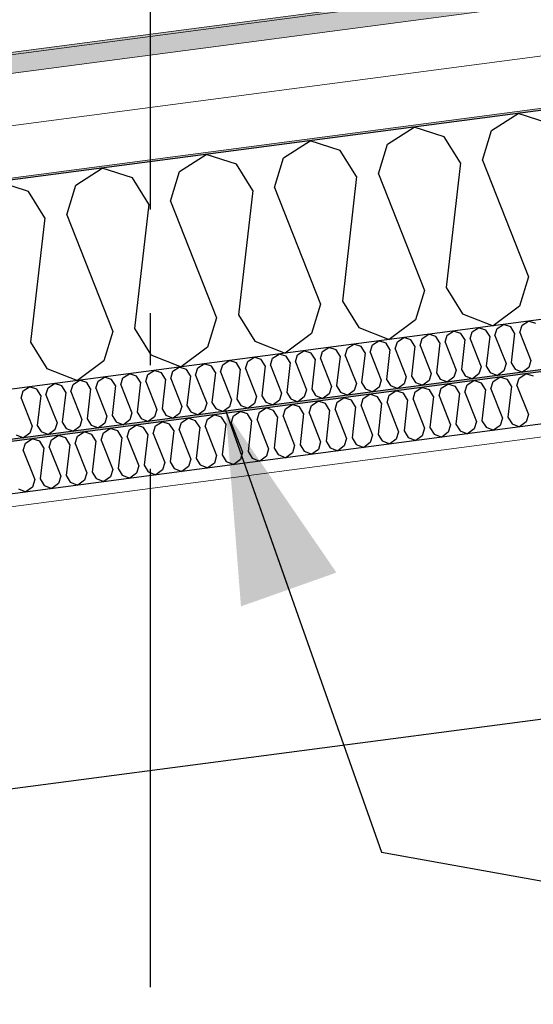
# Model space of a CAD drawing. Header units: millimetres. Extents: x -78920 to -55226, y -2070 to 13065.
# Tile 48 of 78: x -68799 to -68304, y 9598 to 10548. Entities that reach past the tile are written whole.
import ezdxf
from ezdxf.enums import TextEntityAlignment as Align

# ---------------------------------------------------------------- set-up
doc = ezdxf.new("R2010")
doc.units = ezdxf.units.MM
doc.header["$LTSCALE"] = 0.5
doc.header["$MEASUREMENT"] = 0
doc.linetypes.add('Akselinje', pattern=[1500, 1000, -200, 100, -200])
doc.linetypes.add('PLINE', pattern=[0])
for name, color, linetype in [('223- Bjelker', 7, 'Continuous'), ('256- Faste himlinger og overflatebehandling (Skravur)(Nye konstruksjoner)', 7, 'Continuous'), ('256- Faste himlinger og overflatebehandling(Nye konstruksjoner)', 7, 'Continuous'), ('261- Primærkonstruksjon (tak)', 7, 'Continuous'), ('261- Primærkonstruksjon (tak) (Skravur)', 7, 'Continuous'), ('262- Taktekking (Skravur)(Nye konstruksjoner)', 7, 'Continuous'), ('82-- Modullinjer', 7, 'Continuous'), ('832- Tekst bygning(Nye konstruksjoner)', 7, 'Continuous')]:
    doc.layers.add(name, color=color, linetype=linetype)
doc.layers.add('236- Innvendig kledning og overflate(Nye konstruksjoner)', color=7, linetype='Continuous', lineweight=0)
doc.layers.add('262- Taktekking(Nye konstruksjoner)', color=7, linetype='Continuous', lineweight=0)
doc.styles.add('GENERATED_STYLE_1', font='arial.ttf')
doc.dimstyles.new('GENERATED_STYLE__2', dxfattribs={"dimtxt": 0.18, "dimasz": 182.4, "dimexe": 0.18, "dimexo": 0.0625, "dimgap": 0, "dimtad": 0, "dimtih": 1, "dimtoh": 1, "dimdec": 4, "dimzin": 0, "dimdsep": 46, "dimcen": 0.09, "dimadec": 0, "dimazin": 0, "dimtfac": 1, "dimtdec": 4, "dimtmove": 0, "dimatfit": 3, "dimldrblk": 'ARROWHEAD_5', "dimfxl": 1, "dimtolj": 1, "dimtzin": 0, "dimarcsym": 0})

# ---------------------------------------------------------------- blocks, each defined once
blk = doc.blocks.new('*X5')
at = {"layer": '261- Primærkonstruksjon (tak) (Skravur)', "linetype": 'PLINE'}
for p, q in [((-68343.94, 10440.89), (-68318.26, 10457.46)), ((-68289.16, 10448.1), (-68318.26, 10457.46)), ((-68444.25, 10427.68), (-68418.56, 10444.25)), ((-68389.46, 10434.9), (-68418.56, 10444.25)), ((-68352.63, 10412.42), (-68343.94, 10440.89)), ((-68544.55, 10414.48), (-68518.87, 10431.05)), ((-68489.77, 10421.69), (-68518.87, 10431.05)), ((-68373.7, 10409.65), (-68389.46, 10434.9)), ((-68474.01, 10396.44), (-68489.77, 10421.69)), ((-68452.94, 10399.21), (-68444.25, 10427.68)), ((-68644.86, 10401.27), (-68619.18, 10417.84)), ((-68590.08, 10408.49), (-68619.18, 10417.84)), ((-68553.24, 10386.01), (-68544.55, 10414.48)), ((-68373.7, 10409.65), (-68387.47, 10289.5)), ((-68352.63, 10412.42), (-68308.24, 10299.93)), ((-68745.17, 10388.07), (-68719.48, 10404.64)), ((-68690.38, 10395.28), (-68719.48, 10404.64)), ((-68653.55, 10372.8), (-68644.86, 10401.27)), ((-68574.32, 10383.23), (-68590.08, 10408.49)), ((-68790.69, 10382.08), (-68819.79, 10391.43)), ((-68674.62, 10370.03), (-68690.38, 10395.28)), ((-68474.01, 10396.44), (-68487.78, 10276.3)), ((-68452.94, 10399.21), (-68408.54, 10286.73)), ((-68774.93, 10356.82), (-68790.69, 10382.08)), ((-68753.85, 10359.6), (-68745.17, 10388.07)), ((-68574.32, 10383.23), (-68588.08, 10263.09)), ((-68553.24, 10386.01), (-68508.85, 10273.52)), ((-68653.55, 10372.8), (-68609.16, 10260.32)), ((-68674.62, 10370.03), (-68688.39, 10249.88)), ((-68774.93, 10356.82), (-68788.69, 10236.68)), ((-68753.85, 10359.6), (-68709.46, 10247.11)), ((-68308.24, 10299.93), (-68316.92, 10271.46)), ((-68408.54, 10286.73), (-68417.23, 10258.26)), ((-68387.47, 10289.5), (-68371.71, 10264.25)), ((-68508.85, 10273.52), (-68517.54, 10245.05)), ((-68487.78, 10276.3), (-68472.02, 10251.04)), ((-68316.92, 10271.46), (-68342.3, 10252.57)), ((-68609.16, 10260.32), (-68617.84, 10231.85)), ((-68588.08, 10263.09), (-68572.32, 10237.84)), ((-68417.23, 10258.26), (-68442.61, 10239.36)), ((-68371.71, 10264.25), (-68342.3, 10252.57)), ((-68688.39, 10249.88), (-68672.63, 10224.63)), ((-68472.02, 10251.04), (-68442.61, 10239.36)), ((-68709.46, 10247.11), (-68718.15, 10218.64)), ((-68517.54, 10245.05), (-68542.92, 10226.16)), ((-68788.69, 10236.68), (-68772.93, 10211.43)), ((-68617.84, 10231.85), (-68643.22, 10212.95)), ((-68572.32, 10237.84), (-68542.92, 10226.16)), ((-68672.63, 10224.63), (-68643.22, 10212.95)), ((-68772.93, 10211.43), (-68743.53, 10199.75)), ((-68718.15, 10218.64), (-68743.53, 10199.75))]:
    blk.add_line(p, q, dxfattribs=at)
blk = doc.blocks.new('*X32')
at = {"layer": '256- Faste himlinger og overflatebehandling (Skravur)(Nye konstruksjoner)', "linetype": 'PLINE'}
for p, q in [((-68342.2, 10198.85), (-68335.78, 10203)), ((-68328.5, 10200.66), (-68335.78, 10203)), ((-68324.56, 10194.34), (-68328.5, 10200.66)), ((-68319.29, 10195.04), (-68317.12, 10202.16)), ((-68317.12, 10202.16), (-68310.7, 10206.3)), ((-68303.43, 10203.96), (-68310.7, 10206.3)), ((-68417.43, 10188.95), (-68411.01, 10193.09)), ((-68403.73, 10190.75), (-68411.01, 10193.09)), ((-68394.52, 10185.13), (-68392.35, 10192.25)), ((-68392.35, 10192.25), (-68385.93, 10196.39)), ((-68378.66, 10194.05), (-68385.93, 10196.39)), ((-68374.72, 10187.74), (-68378.66, 10194.05)), ((-68369.45, 10188.43), (-68367.28, 10195.55)), ((-68367.28, 10195.55), (-68360.85, 10199.69)), ((-68353.58, 10197.36), (-68360.85, 10199.69)), ((-68349.64, 10191.04), (-68353.58, 10197.36)), ((-68349.64, 10191.04), (-68353.08, 10161.01)), ((-68344.37, 10191.74), (-68342.2, 10198.85)), ((-68344.37, 10191.74), (-68333.27, 10163.61)), ((-68324.56, 10194.34), (-68328, 10164.31)), ((-68319.29, 10195.04), (-68308.2, 10166.92)), ((-68492.66, 10179.05), (-68486.24, 10183.19)), ((-68478.96, 10180.85), (-68486.24, 10183.19)), ((-68469.75, 10175.23), (-68467.58, 10182.35)), ((-68467.58, 10182.35), (-68461.16, 10186.49)), ((-68453.89, 10184.15), (-68461.16, 10186.49)), ((-68449.95, 10177.84), (-68453.89, 10184.15)), ((-68444.68, 10178.53), (-68442.51, 10185.65)), ((-68442.51, 10185.65), (-68436.08, 10189.79)), ((-68428.81, 10187.45), (-68436.08, 10189.79)), ((-68424.87, 10181.14), (-68428.81, 10187.45)), ((-68419.6, 10181.83), (-68417.43, 10188.95)), ((-68419.6, 10181.83), (-68408.5, 10153.71)), ((-68399.79, 10184.44), (-68403.73, 10190.75)), ((-68399.79, 10184.44), (-68403.23, 10154.4)), ((-68394.52, 10185.13), (-68383.43, 10157.01)), ((-68374.72, 10187.74), (-68378.16, 10157.7)), ((-68369.45, 10188.43), (-68358.35, 10160.31)), ((-68567.89, 10169.14), (-68561.47, 10173.28)), ((-68554.19, 10170.94), (-68561.47, 10173.28)), ((-68544.98, 10165.32), (-68542.81, 10172.44)), ((-68542.81, 10172.44), (-68536.39, 10176.58)), ((-68529.12, 10174.25), (-68536.39, 10176.58)), ((-68525.18, 10167.93), (-68529.12, 10174.25)), ((-68519.91, 10168.63), (-68517.74, 10175.74)), ((-68517.74, 10175.74), (-68511.31, 10179.89)), ((-68504.04, 10177.55), (-68511.31, 10179.89)), ((-68500.1, 10171.23), (-68504.04, 10177.55)), ((-68494.83, 10171.93), (-68492.66, 10179.05)), ((-68475.02, 10174.54), (-68478.96, 10180.85)), ((-68475.02, 10174.54), (-68478.46, 10144.5)), ((-68469.75, 10175.23), (-68458.66, 10147.11)), ((-68449.95, 10177.84), (-68453.39, 10147.8)), ((-68444.68, 10178.53), (-68433.58, 10150.41)), ((-68424.87, 10181.14), (-68428.31, 10151.1)), ((-68643.12, 10159.24), (-68636.7, 10163.38)), ((-68629.42, 10161.04), (-68636.7, 10163.38)), ((-68620.21, 10155.42), (-68618.04, 10162.54)), ((-68618.04, 10162.54), (-68611.62, 10166.68)), ((-68604.35, 10164.34), (-68611.62, 10166.68)), ((-68600.41, 10158.03), (-68604.35, 10164.34)), ((-68595.14, 10158.72), (-68592.97, 10165.84)), ((-68592.97, 10165.84), (-68586.54, 10169.98)), ((-68579.27, 10167.64), (-68586.54, 10169.98)), ((-68575.33, 10161.33), (-68579.27, 10167.64)), ((-68570.06, 10162.02), (-68567.89, 10169.14)), ((-68550.25, 10164.63), (-68554.19, 10170.94)), ((-68550.25, 10164.63), (-68553.69, 10134.6)), ((-68544.98, 10165.32), (-68533.89, 10137.2)), ((-68525.18, 10167.93), (-68528.62, 10137.9)), ((-68519.91, 10168.63), (-68508.81, 10140.5)), ((-68500.1, 10171.23), (-68503.54, 10141.2)), ((-68494.83, 10171.93), (-68483.73, 10143.81)), ((-68333.27, 10163.61), (-68335.44, 10156.5)), ((-68328, 10164.31), (-68324.06, 10157.99)), ((-68308.2, 10166.92), (-68310.37, 10159.8)), ((-68718.35, 10149.33), (-68711.93, 10153.48)), ((-68704.65, 10151.14), (-68711.93, 10153.48)), ((-68693.27, 10152.63), (-68686.85, 10156.78)), ((-68679.58, 10154.44), (-68686.85, 10156.78)), ((-68675.64, 10148.12), (-68679.58, 10154.44)), ((-68670.37, 10148.82), (-68668.19, 10155.94)), ((-68668.19, 10155.94), (-68661.77, 10160.08)), ((-68654.5, 10157.74), (-68661.77, 10160.08)), ((-68650.56, 10151.43), (-68654.5, 10157.74)), ((-68645.29, 10152.12), (-68643.12, 10159.24)), ((-68625.48, 10154.73), (-68629.42, 10161.04)), ((-68625.48, 10154.73), (-68628.92, 10124.69)), ((-68620.21, 10155.42), (-68609.12, 10127.3)), ((-68600.41, 10158.03), (-68603.85, 10127.99)), ((-68595.14, 10158.72), (-68584.04, 10130.6)), ((-68575.33, 10161.33), (-68578.77, 10131.29)), ((-68570.06, 10162.02), (-68558.96, 10133.9)), ((-68408.5, 10153.71), (-68410.67, 10146.59)), ((-68403.23, 10154.4), (-68399.29, 10148.09)), ((-68383.43, 10157.01), (-68385.6, 10149.89)), ((-68378.16, 10157.7), (-68374.22, 10151.39)), ((-68360.52, 10153.2), (-68366.87, 10148.47)), ((-68358.35, 10160.31), (-68360.52, 10153.2)), ((-68353.08, 10161.01), (-68349.14, 10154.69)), ((-68349.14, 10154.69), (-68341.79, 10151.77)), ((-68335.44, 10156.5), (-68341.79, 10151.77)), ((-68324.06, 10157.99), (-68316.71, 10155.07)), ((-68310.37, 10159.8), (-68316.71, 10155.07)), ((-68793.58, 10139.43), (-68787.16, 10143.57)), ((-68779.88, 10141.23), (-68787.16, 10143.57)), ((-68768.5, 10142.73), (-68762.08, 10146.87)), ((-68754.81, 10144.53), (-68762.08, 10146.87)), ((-68750.87, 10138.22), (-68754.81, 10144.53)), ((-68745.6, 10138.91), (-68743.42, 10146.03)), ((-68743.42, 10146.03), (-68737, 10150.17)), ((-68729.73, 10147.83), (-68737, 10150.17)), ((-68725.79, 10141.52), (-68729.73, 10147.83)), ((-68720.52, 10142.22), (-68718.35, 10149.33)), ((-68700.71, 10144.82), (-68704.65, 10151.14)), ((-68700.71, 10144.82), (-68704.15, 10114.79)), ((-68695.44, 10145.52), (-68693.27, 10152.63)), ((-68695.44, 10145.52), (-68684.35, 10117.39)), ((-68675.64, 10148.12), (-68679.08, 10118.09)), ((-68670.37, 10148.82), (-68659.27, 10120.7)), ((-68650.56, 10151.43), (-68654, 10121.39)), ((-68645.29, 10152.12), (-68634.19, 10124)), ((-68483.73, 10143.81), (-68485.9, 10136.69)), ((-68478.46, 10144.5), (-68474.52, 10138.19)), ((-68458.66, 10147.11), (-68460.83, 10139.99)), ((-68453.39, 10147.8), (-68449.45, 10141.49)), ((-68433.58, 10150.41), (-68435.75, 10143.29)), ((-68428.31, 10151.1), (-68424.37, 10144.79)), ((-68424.37, 10144.79), (-68417.02, 10141.87)), ((-68410.67, 10146.59), (-68417.02, 10141.87)), ((-68399.29, 10148.09), (-68391.94, 10145.17)), ((-68385.6, 10149.89), (-68391.94, 10145.17)), ((-68374.22, 10151.39), (-68366.87, 10148.47)), ((-68795.75, 10132.31), (-68793.58, 10139.43)), ((-68775.94, 10134.92), (-68779.88, 10141.23)), ((-68775.94, 10134.92), (-68779.38, 10104.88)), ((-68770.67, 10135.61), (-68768.5, 10142.73)), ((-68770.67, 10135.61), (-68759.58, 10107.49)), ((-68750.87, 10138.22), (-68754.31, 10108.18)), ((-68745.6, 10138.91), (-68734.5, 10110.79)), ((-68725.79, 10141.52), (-68729.23, 10111.49)), ((-68720.52, 10142.22), (-68709.42, 10114.09)), ((-68553.69, 10134.6), (-68549.75, 10128.28)), ((-68533.89, 10137.2), (-68536.06, 10130.09)), ((-68528.62, 10137.9), (-68524.68, 10131.58)), ((-68508.81, 10140.5), (-68510.98, 10133.39)), ((-68503.54, 10141.2), (-68499.6, 10134.89)), ((-68499.6, 10134.89), (-68492.25, 10131.96)), ((-68485.9, 10136.69), (-68492.25, 10131.96)), ((-68474.52, 10138.19), (-68467.17, 10135.27)), ((-68460.83, 10139.99), (-68467.17, 10135.27)), ((-68449.45, 10141.49), (-68442.1, 10138.57)), ((-68435.75, 10143.29), (-68442.1, 10138.57)), ((-68795.75, 10132.31), (-68784.65, 10104.19)), ((-68628.92, 10124.69), (-68624.98, 10118.38)), ((-68609.12, 10127.3), (-68611.29, 10120.18)), ((-68603.85, 10127.99), (-68599.91, 10121.68)), ((-68584.04, 10130.6), (-68586.21, 10123.48)), ((-68578.77, 10131.29), (-68574.83, 10124.98)), ((-68574.83, 10124.98), (-68567.48, 10122.06)), ((-68561.13, 10126.78), (-68567.48, 10122.06)), ((-68558.96, 10133.9), (-68561.13, 10126.78)), ((-68549.75, 10128.28), (-68542.4, 10125.36)), ((-68536.06, 10130.09), (-68542.4, 10125.36)), ((-68524.68, 10131.58), (-68517.33, 10128.66)), ((-68510.98, 10133.39), (-68517.33, 10128.66)), ((-68684.35, 10117.39), (-68686.52, 10110.28)), ((-68679.08, 10118.09), (-68675.14, 10111.78)), ((-68659.27, 10120.7), (-68661.44, 10113.58)), ((-68654, 10121.39), (-68650.06, 10115.08)), ((-68650.06, 10115.08), (-68642.71, 10112.16)), ((-68636.36, 10116.88), (-68642.71, 10112.16)), ((-68634.19, 10124), (-68636.36, 10116.88)), ((-68624.98, 10118.38), (-68617.63, 10115.46)), ((-68611.29, 10120.18), (-68617.63, 10115.46)), ((-68599.91, 10121.68), (-68592.56, 10118.76)), ((-68586.21, 10123.48), (-68592.56, 10118.76)), ((-68759.58, 10107.49), (-68761.75, 10100.37)), ((-68754.31, 10108.18), (-68750.37, 10101.87)), ((-68734.5, 10110.79), (-68736.67, 10103.67)), ((-68729.23, 10111.49), (-68725.29, 10105.17)), ((-68711.59, 10106.98), (-68717.94, 10102.25)), ((-68709.42, 10114.09), (-68711.59, 10106.98)), ((-68704.15, 10114.79), (-68700.21, 10108.47)), ((-68700.21, 10108.47), (-68692.86, 10105.55)), ((-68686.52, 10110.28), (-68692.86, 10105.55)), ((-68675.14, 10111.78), (-68667.79, 10108.85)), ((-68661.44, 10113.58), (-68667.79, 10108.85)), ((-68786.82, 10097.07), (-68793.17, 10092.35)), ((-68784.65, 10104.19), (-68786.82, 10097.07)), ((-68779.38, 10104.88), (-68775.44, 10098.57)), ((-68775.44, 10098.57), (-68768.09, 10095.65)), ((-68761.75, 10100.37), (-68768.09, 10095.65)), ((-68750.37, 10101.87), (-68743.02, 10098.95)), ((-68736.67, 10103.67), (-68743.02, 10098.95)), ((-68725.29, 10105.17), (-68717.94, 10102.25)), ((-68800.52, 10095.27), (-68793.17, 10092.35))]:
    blk.add_line(p, q, dxfattribs=at)
blk = doc.blocks.new('*X34')
at = {"layer": '256- Faste himlinger og overflatebehandling (Skravur)(Nye konstruksjoner)', "linetype": 'PLINE'}
for p, q in [((-68362.51, 10246.74), (-68356.35, 10250.72)), ((-68349.36, 10248.47), (-68356.35, 10250.72)), ((-68345.58, 10242.41), (-68349.36, 10248.47)), ((-68340.52, 10243.08), (-68338.44, 10249.91)), ((-68338.44, 10249.91), (-68332.27, 10253.89)), ((-68325.29, 10251.64), (-68332.27, 10253.89)), ((-68321.51, 10245.58), (-68325.29, 10251.64)), ((-68316.45, 10246.25), (-68314.36, 10253.08)), ((-68314.36, 10253.08), (-68308.2, 10257.06)), ((-68301.22, 10254.81), (-68308.2, 10257.06)), ((-68434.73, 10237.23), (-68428.57, 10241.21)), ((-68421.58, 10238.97), (-68428.57, 10241.21)), ((-68417.8, 10232.91), (-68421.58, 10238.97)), ((-68412.74, 10233.57), (-68410.66, 10240.4)), ((-68410.66, 10240.4), (-68404.49, 10244.38)), ((-68397.51, 10242.14), (-68404.49, 10244.38)), ((-68393.73, 10236.07), (-68397.51, 10242.14)), ((-68388.67, 10236.74), (-68386.58, 10243.57)), ((-68386.58, 10243.57), (-68380.42, 10247.55)), ((-68373.44, 10245.3), (-68380.42, 10247.55)), ((-68369.65, 10239.24), (-68373.44, 10245.3)), ((-68369.65, 10239.24), (-68372.96, 10210.41)), ((-68364.6, 10239.91), (-68362.51, 10246.74)), ((-68364.6, 10239.91), (-68353.94, 10212.91)), ((-68345.58, 10242.41), (-68348.88, 10213.58)), ((-68340.52, 10243.08), (-68329.87, 10216.08)), ((-68321.51, 10245.58), (-68324.81, 10216.75)), ((-68316.45, 10246.25), (-68305.8, 10219.25)), ((-68506.95, 10227.73), (-68500.79, 10231.7)), ((-68493.8, 10229.46), (-68500.79, 10231.7)), ((-68490.02, 10223.4), (-68493.8, 10229.46)), ((-68484.96, 10224.06), (-68482.88, 10230.9)), ((-68482.88, 10230.9), (-68476.71, 10234.87)), ((-68469.73, 10232.63), (-68476.71, 10234.87)), ((-68465.95, 10226.57), (-68469.73, 10232.63)), ((-68460.89, 10227.23), (-68458.81, 10234.07)), ((-68458.81, 10234.07), (-68452.64, 10238.04)), ((-68445.66, 10235.8), (-68452.64, 10238.04)), ((-68441.87, 10229.74), (-68445.66, 10235.8)), ((-68441.87, 10229.74), (-68445.18, 10200.9)), ((-68436.82, 10230.4), (-68434.73, 10237.23)), ((-68436.82, 10230.4), (-68426.16, 10203.4)), ((-68417.8, 10232.91), (-68421.11, 10204.07)), ((-68412.74, 10233.57), (-68402.09, 10206.57)), ((-68393.73, 10236.07), (-68397.03, 10207.24)), ((-68388.67, 10236.74), (-68378.02, 10209.74)), ((-68579.17, 10218.22), (-68573.01, 10222.2)), ((-68566.02, 10219.95), (-68573.01, 10222.2)), ((-68562.24, 10213.89), (-68566.02, 10219.95)), ((-68557.18, 10214.56), (-68555.1, 10221.39)), ((-68555.1, 10221.39), (-68548.94, 10225.36)), ((-68541.95, 10223.12), (-68548.94, 10225.36)), ((-68538.17, 10217.06), (-68541.95, 10223.12)), ((-68533.11, 10217.72), (-68531.03, 10224.56)), ((-68531.03, 10224.56), (-68524.86, 10228.53)), ((-68517.88, 10226.29), (-68524.86, 10228.53)), ((-68514.1, 10220.23), (-68517.88, 10226.29)), ((-68514.1, 10220.23), (-68517.4, 10191.39)), ((-68509.04, 10220.89), (-68506.95, 10227.73)), ((-68509.04, 10220.89), (-68498.38, 10193.9)), ((-68490.02, 10223.4), (-68493.33, 10194.56)), ((-68484.96, 10224.06), (-68474.31, 10197.07)), ((-68465.95, 10226.57), (-68469.25, 10197.73)), ((-68460.89, 10227.23), (-68450.24, 10200.24)), ((-68651.39, 10208.71), (-68645.23, 10212.69)), ((-68638.25, 10210.44), (-68645.23, 10212.69)), ((-68634.46, 10204.38), (-68638.25, 10210.44)), ((-68629.41, 10205.05), (-68627.32, 10211.88)), ((-68627.32, 10211.88), (-68621.16, 10215.86)), ((-68614.17, 10213.61), (-68621.16, 10215.86)), ((-68610.39, 10207.55), (-68614.17, 10213.61)), ((-68605.33, 10208.22), (-68603.25, 10215.05)), ((-68603.25, 10215.05), (-68597.08, 10219.03)), ((-68590.1, 10216.78), (-68597.08, 10219.03)), ((-68586.32, 10210.72), (-68590.1, 10216.78)), ((-68586.32, 10210.72), (-68589.62, 10181.89)), ((-68581.26, 10211.39), (-68579.17, 10218.22)), ((-68581.26, 10211.39), (-68570.6, 10184.39)), ((-68562.24, 10213.89), (-68565.55, 10185.05)), ((-68557.18, 10214.56), (-68546.53, 10187.56)), ((-68538.17, 10217.06), (-68541.47, 10188.22)), ((-68533.11, 10217.72), (-68522.46, 10190.73)), ((-68372.96, 10210.41), (-68369.18, 10204.35)), ((-68353.94, 10212.91), (-68356.03, 10206.08)), ((-68348.88, 10213.58), (-68345.1, 10207.52)), ((-68329.87, 10216.08), (-68331.95, 10209.25)), ((-68324.81, 10216.75), (-68321.03, 10210.69)), ((-68321.03, 10210.69), (-68313.97, 10207.88)), ((-68307.88, 10212.42), (-68313.97, 10207.88)), ((-68305.8, 10219.25), (-68307.88, 10212.42)), ((-68723.61, 10199.2), (-68717.45, 10203.18)), ((-68710.47, 10200.93), (-68717.45, 10203.18)), ((-68706.68, 10194.87), (-68710.47, 10200.93)), ((-68701.63, 10195.54), (-68699.54, 10202.37)), ((-68699.54, 10202.37), (-68693.38, 10206.35)), ((-68686.39, 10204.1), (-68693.38, 10206.35)), ((-68682.61, 10198.04), (-68686.39, 10204.1)), ((-68677.55, 10198.71), (-68675.47, 10205.54)), ((-68675.47, 10205.54), (-68669.3, 10209.52)), ((-68662.32, 10207.27), (-68669.3, 10209.52)), ((-68658.54, 10201.21), (-68662.32, 10207.27)), ((-68658.54, 10201.21), (-68661.84, 10172.38)), ((-68653.48, 10201.88), (-68651.39, 10208.71)), ((-68653.48, 10201.88), (-68642.82, 10174.88)), ((-68634.46, 10204.38), (-68637.77, 10175.55)), ((-68629.41, 10205.05), (-68618.75, 10178.05)), ((-68610.39, 10207.55), (-68613.69, 10178.72)), ((-68605.33, 10208.22), (-68594.68, 10181.22)), ((-68445.18, 10200.9), (-68441.4, 10194.84)), ((-68426.16, 10203.4), (-68428.25, 10196.57)), ((-68421.11, 10204.07), (-68417.32, 10198.01)), ((-68402.09, 10206.57), (-68404.17, 10199.74)), ((-68397.03, 10207.24), (-68393.25, 10201.18)), ((-68393.25, 10201.18), (-68386.19, 10198.38)), ((-68380.1, 10202.91), (-68386.19, 10198.38)), ((-68378.02, 10209.74), (-68380.1, 10202.91)), ((-68369.18, 10204.35), (-68362.12, 10201.55)), ((-68356.03, 10206.08), (-68362.12, 10201.55)), ((-68345.1, 10207.52), (-68338.04, 10204.71)), ((-68331.95, 10209.25), (-68338.04, 10204.71)), ((-68795.84, 10189.69), (-68789.67, 10193.67)), ((-68782.69, 10191.43), (-68789.67, 10193.67)), ((-68778.9, 10185.37), (-68782.69, 10191.43)), ((-68773.85, 10186.03), (-68771.76, 10192.86)), ((-68771.76, 10192.86), (-68765.6, 10196.84)), ((-68758.61, 10194.6), (-68765.6, 10196.84)), ((-68754.83, 10188.53), (-68758.61, 10194.6)), ((-68749.77, 10189.2), (-68747.69, 10196.03)), ((-68747.69, 10196.03), (-68741.52, 10200.01)), ((-68734.54, 10197.76), (-68741.52, 10200.01)), ((-68730.76, 10191.7), (-68734.54, 10197.76)), ((-68730.76, 10191.7), (-68734.06, 10162.87)), ((-68725.7, 10192.37), (-68723.61, 10199.2)), ((-68725.7, 10192.37), (-68715.05, 10165.37)), ((-68706.68, 10194.87), (-68709.99, 10166.04)), ((-68701.63, 10195.54), (-68690.97, 10168.54)), ((-68682.61, 10198.04), (-68685.91, 10169.21)), ((-68677.55, 10198.71), (-68666.9, 10171.71)), ((-68517.4, 10191.39), (-68513.62, 10185.33)), ((-68498.38, 10193.9), (-68500.47, 10187.06)), ((-68493.33, 10194.56), (-68489.54, 10188.5)), ((-68474.31, 10197.07), (-68476.39, 10190.23)), ((-68469.25, 10197.73), (-68465.47, 10191.67)), ((-68465.47, 10191.67), (-68458.41, 10188.87)), ((-68452.32, 10193.4), (-68458.41, 10188.87)), ((-68450.24, 10200.24), (-68452.32, 10193.4)), ((-68441.4, 10194.84), (-68434.34, 10192.04)), ((-68428.25, 10196.57), (-68434.34, 10192.04)), ((-68417.32, 10198.01), (-68410.27, 10195.21)), ((-68404.17, 10199.74), (-68410.27, 10195.21)), ((-68797.92, 10182.86), (-68795.84, 10189.69)), ((-68797.92, 10182.86), (-68787.27, 10155.86)), ((-68778.9, 10185.37), (-68782.21, 10156.53)), ((-68773.85, 10186.03), (-68763.19, 10159.03)), ((-68754.83, 10188.53), (-68758.13, 10159.7)), ((-68749.77, 10189.2), (-68739.12, 10162.2)), ((-68589.62, 10181.89), (-68585.84, 10175.82)), ((-68570.6, 10184.39), (-68572.69, 10177.56)), ((-68565.55, 10185.05), (-68561.76, 10178.99)), ((-68546.53, 10187.56), (-68548.62, 10180.73)), ((-68541.47, 10188.22), (-68537.69, 10182.16)), ((-68537.69, 10182.16), (-68530.63, 10179.36)), ((-68524.54, 10183.89), (-68530.63, 10179.36)), ((-68522.46, 10190.73), (-68524.54, 10183.89)), ((-68513.62, 10185.33), (-68506.56, 10182.53)), ((-68500.47, 10187.06), (-68506.56, 10182.53)), ((-68489.54, 10188.5), (-68482.49, 10185.7)), ((-68476.39, 10190.23), (-68482.49, 10185.7)), ((-68661.84, 10172.38), (-68658.06, 10166.32)), ((-68642.82, 10174.88), (-68644.91, 10168.05)), ((-68637.77, 10175.55), (-68633.98, 10169.49)), ((-68618.75, 10178.05), (-68620.84, 10171.22)), ((-68613.69, 10178.72), (-68609.91, 10172.66)), ((-68609.91, 10172.66), (-68602.85, 10169.85)), ((-68596.76, 10174.39), (-68602.85, 10169.85)), ((-68594.68, 10181.22), (-68596.76, 10174.39)), ((-68585.84, 10175.82), (-68578.78, 10173.02)), ((-68572.69, 10177.56), (-68578.78, 10173.02)), ((-68561.76, 10178.99), (-68554.71, 10176.19)), ((-68548.62, 10180.73), (-68554.71, 10176.19)), ((-68734.06, 10162.87), (-68730.28, 10156.81)), ((-68715.05, 10165.37), (-68717.13, 10158.54)), ((-68709.99, 10166.04), (-68706.21, 10159.98)), ((-68690.97, 10168.54), (-68693.06, 10161.71)), ((-68685.91, 10169.21), (-68682.13, 10163.15)), ((-68682.13, 10163.15), (-68675.07, 10160.34)), ((-68668.98, 10164.88), (-68675.07, 10160.34)), ((-68666.9, 10171.71), (-68668.98, 10164.88)), ((-68658.06, 10166.32), (-68651, 10163.51)), ((-68644.91, 10168.05), (-68651, 10163.51)), ((-68633.98, 10169.49), (-68626.93, 10166.68)), ((-68620.84, 10171.22), (-68626.93, 10166.68)), ((-68787.27, 10155.86), (-68789.35, 10149.03)), ((-68782.21, 10156.53), (-68778.43, 10150.47)), ((-68763.19, 10159.03), (-68765.28, 10152.2)), ((-68758.13, 10159.7), (-68754.35, 10153.64)), ((-68754.35, 10153.64), (-68747.3, 10150.84)), ((-68741.2, 10155.37), (-68747.3, 10150.84)), ((-68739.12, 10162.2), (-68741.2, 10155.37)), ((-68730.28, 10156.81), (-68723.22, 10154.01)), ((-68717.13, 10158.54), (-68723.22, 10154.01)), ((-68706.21, 10159.98), (-68699.15, 10157.17)), ((-68693.06, 10161.71), (-68699.15, 10157.17)), ((-68802.5, 10147.3), (-68795.44, 10144.5)), ((-68789.35, 10149.03), (-68795.44, 10144.5)), ((-68778.43, 10150.47), (-68771.37, 10147.67)), ((-68765.28, 10152.2), (-68771.37, 10147.67))]:
    blk.add_line(p, q, dxfattribs=at)
blk = doc.blocks.new('Standard grid marker[4]', base_point=(-68673.16, 12564.6))
at = {"layer": '82-- Modullinjer', "linetype": 'Akselinje'}
blk.add_line((-68673.16, 12364.6), (-68673.16, 1550), dxfattribs=at)
at = {"layer": '82-- Modullinjer', "style": 'GENERATED_STYLE_1'}
for tag, p in [('AC_MarkerText_1_0', (-68673.16, 12902.1)), ('AC_MarkerText_1_1', (-68673.16, 1187.5))]:
    blk.add_attdef(tag, text='', height=175, rotation=360, dxfattribs=at).set_placement(p, align=Align.TOP_CENTER)
blk = doc.blocks.new('ARROWHEAD_5')
at = {"linetype": 'Continuous'}
blk.add_hatch(color=256, dxfattribs=at).paths.add_polyline_path([(-1, 0.2679), (0, 0), (-1, -0.2679)])
blk.add_line((0, 0), (-1, 0), dxfattribs=at)

msp = doc.modelspace()

# ---------------------------------------------------------------- hatches: boundary and pattern name
at = {"layer": '256- Faste himlinger og overflatebehandling (Skravur)(Nye konstruksjoner)', "linetype": 'Continuous'}
msp.add_hatch(color=256, dxfattribs=at).paths.add_polyline_path([(-69293.16, 10078.97), (-69293.16, 10076.95), (-67010.66, 10377.45), (-67010.66, 10379.47)])
h = msp.add_hatch(dxfattribs=at)
h.set_pattern_fill('Gips', color=256, style=0, pattern_type=2)
h.set_pattern_definition([(7.5, (0, 0), (-11.3039, 85.86164), [0, -50]), (7.5, (19.13, 46.19), (-11.3039, 85.86164), [0, -50])])
h.paths.add_polyline_path([(-69293.16, 10013.92), (-67898.16, 10197.57), (-67898.16, 10210.18), (-69293.16, 10026.52)])
at = {"layer": '262- Taktekking (Skravur)(Nye konstruksjoner)', "linetype": 'Continuous'}
msp.add_hatch(color=256, dxfattribs=at).paths.add_polyline_path([(-75568.16, 9624.03), (-61278.16, 11505.34), (-61278.16, 11507.36), (-75568.16, 9626.04)])
h = msp.add_hatch(dxfattribs=at)
h.set_pattern_fill('Prikker_tett', color=256, style=0, pattern_type=2)
h.set_pattern_definition([(0, (0, 0), (0, 43.30127), [0, -25]), (0, (12.5, 21.65), (0, 43.30127), [0, -25])])
h.paths.add_polyline_path([(-75568.16, 9502.99), (-61328.16, 11377.72), (-61328.16, 11379.74), (-75568.16, 9505.01)])
at = {"layer": '262- Taktekking(Nye konstruksjoner)', "linetype": 'Continuous'}
msp.add_hatch(color=256, dxfattribs=at).paths.add_polyline_path([(-75568.16, 9605.87), (-61278.16, 11487.19), (-61278.16, 11505.34), (-75568.16, 9624.03)])

# ---------------------------------------------------------------- linework, layer by layer
at = {"layer": '223- Bjelker', "linetype": 'PLINE'}
msp.add_line((-69293.16, 9742.13), (-67898.16, 9925.31), dxfattribs=at)
at = {"layer": '236- Innvendig kledning og overflate(Nye konstruksjoner)', "linetype": 'PLINE'}
msp.add_line((-67010.66, 10314.41), (-69293.16, 10013.92), dxfattribs=at)
at = {"layer": '256- Faste himlinger og overflatebehandling(Nye konstruksjoner)', "linetype": 'PLINE'}
for p, q in [((-67010.66, 10379.47), (-69293.16, 10078.97)), ((-67010.66, 10327.02), (-69293.16, 10026.52))]:
    msp.add_line(p, q, dxfattribs=at)
at = {"layer": '256- Faste himlinger og overflatebehandling(Nye konstruksjoner)', "linetype": 'PLINE', "flags": 128}
msp.add_lwpolyline([(-67010.66, 10377.45), (-67748.16, 10280.36), (-67760.66, 10278.71), (-67773.16, 10277.07), (-67873.16, 10263.9), (-67885.66, 10262.26), (-67898.16, 10260.61), (-69293.16, 10076.95)], dxfattribs=at)
at = {"layer": '261- Primærkonstruksjon (tak)', "linetype": 'PLINE'}
msp.add_line((-61328.16, 11377.72), (-75218.16, 9549.07), dxfattribs=at)
at = {"layer": '261- Primærkonstruksjon (tak)', "linetype": 'PLINE', "flags": 128}
msp.add_lwpolyline([(-61540.66, 11148.02), (-67010.66, 10427.88), (-69293.16, 10127.39)], dxfattribs=at)
at = {"layer": '262- Taktekking(Nye konstruksjoner)', "linetype": 'PLINE'}
for p, q in [((-61278.16, 11507.36), (-75568.16, 9626.04)), ((-61278.16, 11505.34), (-75568.16, 9624.03)), ((-61278.16, 11487.19), (-75568.16, 9605.87)), ((-61278.16, 11436.76), (-75568.16, 9555.44)), ((-61278.16, 11386.32), (-75568.16, 9505.01))]:
    msp.add_line(p, q, dxfattribs=at)

# ---------------------------------------------------------------- block references
at = {"layer": '256- Faste himlinger og overflatebehandling(Nye konstruksjoner)'}
for name in ['*X34', '*X32']:
    msp.add_blockref(name, (0, 0), dxfattribs=at)
at = {"layer": '261- Primærkonstruksjon (tak)'}
msp.add_blockref('*X5', (0, 0), dxfattribs=at)
at = {"layer": '82-- Modullinjer', "linetype": 'PLINE'}
msp.add_blockref('Standard grid marker[4]', (-68673.16, 12564.6), dxfattribs=at)

# ---------------------------------------------------------------- leaders
at = {"layer": '832- Tekst bygning(Nye konstruksjoner)', "linetype": 'PLINE', "annotation_type": 0, "has_hookline": 1, "hookline_direction": 0, "text_width": 1690.2}
msp.add_leader([(-68600.39, 10170.18), (-68450.02, 9744.98), (-68197.62, 9699.56)], dimstyle='GENERATED_STYLE__2', dxfattribs=at)

doc.saveas('drawing.dxf')
